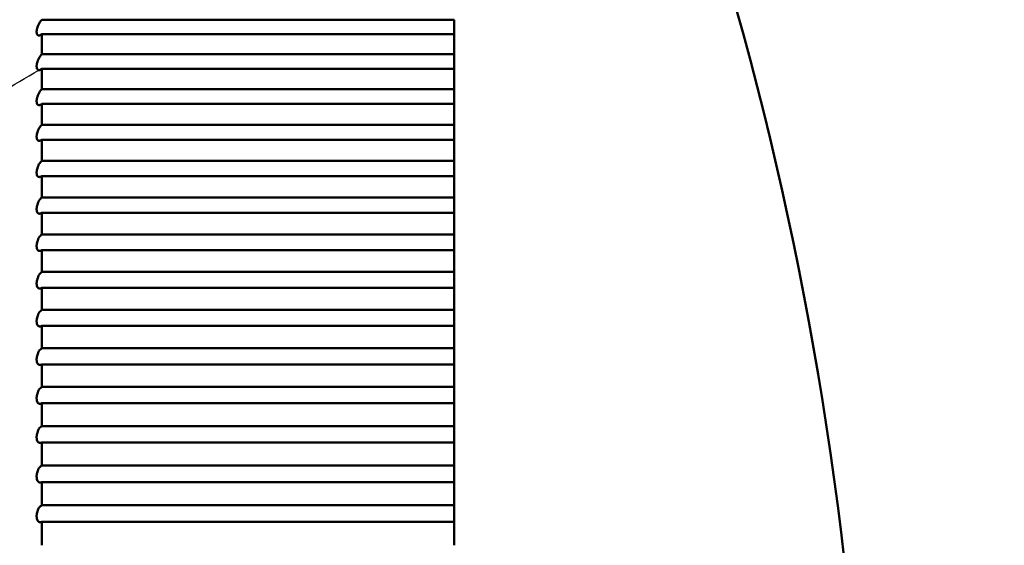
# Model space of a CAD drawing. Header units: millimetres. Extents: x 70 to 1011, y -602 to 1647.
# Tile 28 of 98: x 239.52 to 244.29, y 482.82 to 485.37. Entities that reach past the tile are written whole.
import ezdxf

# ---------------------------------------------------------------- set-up
doc = ezdxf.new("R2010")
doc.units = ezdxf.units.MM
doc.header["$LTSCALE"] = 0.75
doc.layers.add('Visible', color=7, linetype='Continuous', lineweight=50)
doc.layers.add('Visible Narrow', color=7, linetype='Continuous', lineweight=25)

msp = doc.modelspace()

# ---------------------------------------------------------------- linework, layer by layer
at = {"layer": 'Visible'}
for p, q in [((241.6236, 485.3696, -2.8658), (239.6236, 485.3696, -2.8658)), ((239.6236, 485.3001, -2.8184), (241.6236, 485.3001, -2.8184)), ((241.6236, 485.2027, -2.7537), (239.6236, 485.2027, -2.7537)), ((239.6236, 485.132, -2.7081), (241.6236, 485.132, -2.7081)), ((241.6236, 485.033, -2.6458), (239.6236, 485.033, -2.6458)), ((239.6236, 484.9612, -2.602), (241.6236, 484.9612, -2.602)), ((241.6236, 484.8607, -2.5423), (239.6236, 484.8607, -2.5423)), ((239.6236, 484.7878, -2.5002), (241.6236, 484.7878, -2.5002)), ((241.6236, 484.6858, -2.4431), (239.6236, 484.6858, -2.4431)), ((239.6236, 484.6119, -2.4029), (241.6236, 484.6119, -2.4029)), ((241.6236, 484.5085, -2.3483), (239.6236, 484.5085, -2.3483)), ((239.6236, 484.4336, -2.31), (241.6236, 484.4336, -2.31)), ((241.6236, 484.3288, -2.258), (239.6236, 484.3288, -2.258)), ((239.6236, 484.253, -2.2216), (241.6236, 484.253, -2.2216)), ((241.6236, 484.147, -2.1723), (239.6236, 484.147, -2.1723)), ((239.6236, 484.0703, -2.1377), (241.6236, 484.0703, -2.1377)), ((241.6236, 483.963, -2.0911), (239.6236, 483.963, -2.0911)), ((239.6236, 483.8855, -2.0585), (241.6236, 483.8855, -2.0585)), ((241.6236, 483.7771, -2.0146), (239.6236, 483.7771, -2.0146)), ((239.6236, 483.6988, -1.984), (241.6236, 483.6988, -1.984)), ((241.6236, 483.5893, -1.9428), (239.6236, 483.5893, -1.9428)), ((239.6236, 483.5102, -1.9142), (241.6236, 483.5102, -1.9142)), ((241.6236, 483.3998, -1.8757), (239.6236, 483.3998, -1.8757)), ((239.6236, 483.32, -1.8491), (241.6236, 483.32, -1.8491)), ((241.6236, 483.2086, -1.8134), (239.6236, 483.2086, -1.8134)), ((239.6236, 483.1282, -1.7888), (241.6236, 483.1282, -1.7888)), ((241.6236, 483.0159, -1.756), (239.6236, 483.0159, -1.756)), ((239.6236, 482.9349, -1.7334), (241.6236, 482.9349, -1.7334))]:
    msp.add_line(p, q, dxfattribs=at)
at = {"layer": 'Visible', "extrusion": (0, 0, -1)}
msp.add_arc((-226.6236, 480.8262, 9.4505), 17, 151.92751, 208.07249, dxfattribs=at)
at = {"layer": 'Visible', "extrusion": (-1, 0, 0)}
for centre, start, end in [((-480.8262, -9.4505, -241.6236), 124.00296, 124.60535), ((-480.8262, -9.4505, -239.6236), 123.16535, 124.00296), ((-480.8262, -9.4505, -241.6236), 123.16535, 124.00296), ((-480.8262, -9.4505, -241.6236), 122.56296, 123.16535), ((-480.8262, -9.4505, -239.6236), 121.72535, 122.56296), ((-480.8262, -9.4505, -241.6236), 121.72535, 122.56296), ((-480.8262, -9.4505, -241.6236), 121.12296, 121.72535), ((-480.8262, -9.4505, -239.6236), 120.28535, 121.12296), ((-480.8262, -9.4505, -241.6236), 120.28535, 121.12296), ((-480.8262, -9.4505, -241.6236), 119.68296, 120.28535), ((-480.8262, -9.4505, -239.6236), 118.84535, 119.68296), ((-480.8262, -9.4505, -241.6236), 118.84535, 119.68296), ((-480.8262, -9.4505, -241.6236), 118.24296, 118.84535), ((-480.8262, -9.4505, -239.6236), 117.40535, 118.24296), ((-480.8262, -9.4505, -241.6236), 117.40535, 118.24296), ((-480.8262, -9.4505, -241.6236), 116.80296, 117.40535), ((-480.8262, -9.4505, -239.6236), 115.96535, 116.80296), ((-480.8262, -9.4505, -241.6236), 115.96535, 116.80296), ((-480.8262, -9.4505, -241.6236), 115.36296, 115.96535), ((-480.8262, -9.4505, -239.6236), 114.52535, 115.36296), ((-480.8262, -9.4505, -241.6236), 114.52535, 115.36296), ((-480.8262, -9.4505, -241.6236), 113.92296, 114.52535), ((-480.8262, -9.4505, -239.6236), 113.08535, 113.92296), ((-480.8262, -9.4505, -241.6236), 113.08535, 113.92296), ((-480.8262, -9.4505, -241.6236), 112.48296, 113.08535), ((-480.8262, -9.4505, -239.6236), 111.64535, 112.48296), ((-480.8262, -9.4505, -241.6236), 111.64535, 112.48296), ((-480.8262, -9.4505, -241.6236), 111.04296, 111.64535), ((-480.8262, -9.4505, -239.6236), 110.20535, 111.04296), ((-480.8262, -9.4505, -241.6236), 110.20535, 111.04296), ((-480.8262, -9.4505, -241.6236), 109.60296, 110.20535), ((-480.8262, -9.4505, -239.6236), 108.76535, 109.60296), ((-480.8262, -9.4505, -241.6236), 108.76535, 109.60296), ((-480.8262, -9.4505, -241.6236), 108.16296, 108.76535), ((-480.8262, -9.4505, -239.6236), 107.32535, 108.16296), ((-480.8262, -9.4505, -241.6236), 107.32535, 108.16296), ((-480.8262, -9.4505, -241.6236), 106.72296, 107.32535), ((-480.8262, -9.4505, -239.6236), 105.88535, 106.72296), ((-480.8262, -9.4505, -241.6236), 105.88535, 106.72296), ((-480.8262, -9.4505, -241.6236), 105.28296, 105.88535), ((-480.8262, -9.4505, -239.6236), 104.44535, 105.28296), ((-480.8262, -9.4505, -241.6236), 104.44535, 105.28296)]:
    msp.add_arc(centre, 8, start, end, dxfattribs=at)
at = {"layer": 'Visible'}
msp.add_open_spline([(236.6236, 483.9782, -9.4505), (237.7096, 485.5377, -9.4505), (238.6545, 487.1915, -9.4505), (239.6236, 488.8262, -9.4505)], degree=3, dxfattribs=at)
for points, knots in [([(239.6236, 485.3001, -2.8184), (239.6212, 485.2978, -2.8217), (239.6188, 485.296, -2.8254), (239.614, 485.2935, -2.8335), (239.6116, 485.2928, -2.8379), (239.6073, 485.2929, -2.8468), (239.6053, 485.2936, -2.8512), (239.6024, 485.2963, -2.859), (239.6013, 485.2979, -2.8624), (239.5999, 485.3014, -2.8675), (239.5995, 485.3029, -2.8694), (239.5991, 485.3053, -2.872), (239.5989, 485.3062, -2.8728), (239.5988, 485.3076, -2.874), (239.5988, 485.3081, -2.8744), (239.5987, 485.309, -2.8752), (239.5987, 485.3094, -2.8755), (239.5987, 485.3102, -2.8761), (239.5987, 485.3106, -2.8764), (239.5987, 485.3114, -2.8769), (239.5987, 485.3118, -2.8772), (239.5987, 485.3128, -2.8778), (239.5987, 485.3134, -2.8782), (239.5988, 485.3146, -2.8789), (239.5988, 485.3152, -2.8792), (239.599, 485.317, -2.8801), (239.5991, 485.3182, -2.8806), (239.5996, 485.3218, -2.8821), (239.6001, 485.3244, -2.8828), (239.6017, 485.3308, -2.8841), (239.6029, 485.3347, -2.8842), (239.6061, 485.3431, -2.8835), (239.6081, 485.3476, -2.8824), (239.6124, 485.3555, -2.8789), (239.6147, 485.3589, -2.8768), (239.6191, 485.3649, -2.8717), (239.6214, 485.3675, -2.8689), (239.6236, 485.3696, -2.8658)], [-0.01432007, -0.01432007, -0.01432007, -0.01432007, -0.01291337, -0.01291337, -0.01140205, -0.01140205, -0.00994465, -0.00994465, -0.00876636, -0.00876636, -0.00803907, -0.00803907, -0.00768636, -0.00768636, -0.00747676, -0.00747676, -0.00732693, -0.00732693, -0.00717822, -0.00717822, -0.00703363, -0.00703363, -0.00683349, -0.00683349, -0.00661142, -0.00661142, -0.0062283, -0.0062283, -0.00541411, -0.00541411, -0.00420026, -0.00420026, -0.00270001, -0.00270001, -0.00130977, -0.00130977, 0, 0, 0, 0]), ([(239.6096, 485.1254, -2.7317), (239.6095, 485.1254, -2.7319), (239.6094, 485.1254, -2.7321), (239.6072, 485.1255, -2.7367), (239.6053, 485.1264, -2.7411), (239.6024, 485.1292, -2.7488), (239.6012, 485.131, -2.7522), (239.5999, 485.1346, -2.7572), (239.5995, 485.1361, -2.759), (239.5991, 485.1386, -2.7615), (239.5989, 485.1395, -2.7623), (239.5988, 485.1409, -2.7635), (239.5988, 485.1415, -2.7639), (239.5987, 485.1424, -2.7646), (239.5987, 485.1428, -2.7649), (239.5987, 485.1436, -2.7655), (239.5987, 485.144, -2.7658), (239.5987, 485.1448, -2.7663), (239.5987, 485.1452, -2.7665), (239.5987, 485.1462, -2.7671), (239.5987, 485.1468, -2.7674), (239.5988, 485.148, -2.7681), (239.5988, 485.1486, -2.7684), (239.599, 485.1504, -2.7693), (239.5991, 485.1516, -2.7698), (239.5996, 485.1552, -2.7711), (239.6001, 485.1577, -2.7718), (239.6016, 485.1641, -2.7729), (239.6028, 485.168, -2.773), (239.6059, 485.1764, -2.7721), (239.608, 485.1808, -2.7709), (239.6123, 485.1887, -2.7673), (239.6146, 485.1921, -2.7651), (239.6191, 485.1981, -2.7598), (239.6213, 485.2006, -2.7569), (239.6236, 485.2027, -2.7537)], [-0.01145841, -0.01145841, -0.01145841, -0.01145841, -0.01139195, -0.01139195, -0.00993651, -0.00993651, -0.0087599, -0.0087599, -0.00803544, -0.00803544, -0.00768418, -0.00768418, -0.00747549, -0.00747549, -0.00732634, -0.00732634, -0.00717831, -0.00717831, -0.00703578, -0.00703578, -0.00683758, -0.00683758, -0.00661794, -0.00661794, -0.00624003, -0.00624003, -0.00543954, -0.00543954, -0.00423183, -0.00423183, -0.00273905, -0.00273905, -0.0013274, -0.0013274, 0, 0, 0, 0]), ([(239.6236, 485.132, -2.7081), (239.6212, 485.1298, -2.7115), (239.6188, 485.1281, -2.7152), (239.6141, 485.1258, -2.7232), (239.6118, 485.1253, -2.7274), (239.6096, 485.1254, -2.7317)], [-0.014320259, -0.014320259, -0.014320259, -0.014320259, -0.012909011, -0.012909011, -0.011458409, -0.011458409, -0.011458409, -0.011458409]), ([(239.6236, 484.9612, -2.602), (239.6212, 484.9591, -2.6055), (239.6188, 484.9575, -2.6093), (239.6139, 484.9553, -2.6176), (239.6115, 484.9549, -2.6221), (239.6071, 484.9555, -2.631), (239.6052, 484.9565, -2.6354), (239.6023, 484.9595, -2.643), (239.6012, 484.9614, -2.6463), (239.5999, 484.9651, -2.6511), (239.5995, 484.9667, -2.6529), (239.599, 484.9692, -2.6553), (239.5989, 484.9701, -2.656), (239.5988, 484.9715, -2.6572), (239.5988, 484.9721, -2.6576), (239.5987, 484.973, -2.6583), (239.5987, 484.9735, -2.6586), (239.5987, 484.9743, -2.6591), (239.5987, 484.9747, -2.6594), (239.5987, 484.9755, -2.6599), (239.5987, 484.9759, -2.6601), (239.5987, 484.9769, -2.6607), (239.5987, 484.9775, -2.661), (239.5988, 484.9787, -2.6616), (239.5988, 484.9794, -2.6619), (239.599, 484.9812, -2.6627), (239.5991, 484.9823, -2.6632), (239.5996, 484.986, -2.6645), (239.6001, 484.9886, -2.6651), (239.6016, 484.995, -2.666), (239.6028, 484.9989, -2.666), (239.606, 485.0072, -2.6649), (239.608, 485.0116, -2.6636), (239.6123, 485.0194, -2.6598), (239.6146, 485.0228, -2.6574), (239.6191, 485.0286, -2.652), (239.6213, 485.031, -2.6491), (239.6236, 485.033, -2.6458)], [-0.01432019, -0.01432019, -0.01432019, -0.01432019, -0.01289734, -0.01289734, -0.01136561, -0.01136561, -0.00991523, -0.00991523, -0.00874285, -0.00874285, -0.00802717, -0.00802717, -0.00767943, -0.00767943, -0.00747248, -0.00747248, -0.00732432, -0.00732432, -0.0071783, -0.0071783, -0.00703508, -0.00703508, -0.00683696, -0.00683696, -0.00661717, -0.00661717, -0.0062382, -0.0062382, -0.00543332, -0.00543332, -0.00422422, -0.00422422, -0.00272969, -0.00272969, -0.00132317, -0.00132317, 0, 0, 0, 0]), ([(239.6236, 484.7878, -2.5002), (239.6212, 484.7858, -2.5038), (239.6188, 484.7843, -2.5076), (239.6139, 484.7823, -2.5159), (239.6115, 484.782, -2.5204), (239.6072, 484.7828, -2.5293), (239.6052, 484.7839, -2.5337), (239.6023, 484.7871, -2.5412), (239.6012, 484.7891, -2.5444), (239.5999, 484.7929, -2.5492), (239.5995, 484.7945, -2.551), (239.5991, 484.7971, -2.5533), (239.5989, 484.798, -2.554), (239.5988, 484.7995, -2.5551), (239.5988, 484.8001, -2.5555), (239.5987, 484.801, -2.5562), (239.5987, 484.8015, -2.5565), (239.5987, 484.8023, -2.557), (239.5987, 484.8027, -2.5573), (239.5987, 484.8035, -2.5577), (239.5987, 484.8039, -2.558), (239.5987, 484.8049, -2.5585), (239.5987, 484.8055, -2.5588), (239.5988, 484.8068, -2.5594), (239.5988, 484.8074, -2.5597), (239.599, 484.8093, -2.5605), (239.5991, 484.8104, -2.5609), (239.5996, 484.8141, -2.5621), (239.6001, 484.8167, -2.5626), (239.6016, 484.8231, -2.5634), (239.6028, 484.827, -2.5633), (239.6059, 484.8353, -2.562), (239.6079, 484.8396, -2.5606), (239.6123, 484.8473, -2.5566), (239.6145, 484.8507, -2.5541), (239.6191, 484.8564, -2.5486), (239.6213, 484.8588, -2.5456), (239.6236, 484.8607, -2.5423)], [-0.01432028, -0.01432028, -0.01432028, -0.01432028, -0.01290095, -0.01290095, -0.01137367, -0.01137367, -0.00992177, -0.00992177, -0.00874817, -0.00874817, -0.0080288, -0.0080288, -0.00768013, -0.00768013, -0.00747306, -0.00747306, -0.00732512, -0.00732512, -0.00717833, -0.00717833, -0.00703572, -0.00703572, -0.0068385, -0.0068385, -0.00661974, -0.00661974, -0.0062426, -0.0062426, -0.00544186, -0.00544186, -0.00423487, -0.00423487, -0.00274288, -0.00274288, -0.00132911, -0.00132911, 0, 0, 0, 0]), ([(239.6236, 484.6119, -2.4029), (239.6212, 484.61, -2.4065), (239.6188, 484.6085, -2.4103), (239.6139, 484.6068, -2.4187), (239.6115, 484.6066, -2.4233), (239.6071, 484.6076, -2.4321), (239.6052, 484.6088, -2.4364), (239.6023, 484.6123, -2.4439), (239.6012, 484.6143, -2.4471), (239.5999, 484.6183, -2.4518), (239.5995, 484.6199, -2.4534), (239.599, 484.6226, -2.4557), (239.5989, 484.6235, -2.4564), (239.5988, 484.625, -2.4575), (239.5988, 484.6256, -2.4579), (239.5987, 484.6265, -2.4585), (239.5987, 484.627, -2.4588), (239.5987, 484.6278, -2.4593), (239.5987, 484.6282, -2.4595), (239.5987, 484.6291, -2.46), (239.5987, 484.6295, -2.4602), (239.5987, 484.6305, -2.4607), (239.5987, 484.6311, -2.461), (239.5988, 484.6323, -2.4615), (239.5988, 484.633, -2.4618), (239.599, 484.6348, -2.4625), (239.5991, 484.636, -2.4629), (239.5996, 484.6397, -2.464), (239.6001, 484.6423, -2.4645), (239.6016, 484.6487, -2.4651), (239.6027, 484.6526, -2.4649), (239.6059, 484.6608, -2.4635), (239.6079, 484.6651, -2.4619), (239.6122, 484.6727, -2.4578), (239.6145, 484.6761, -2.4552), (239.6191, 484.6817, -2.4495), (239.6213, 484.684, -2.4464), (239.6236, 484.6858, -2.4431)], [-0.01432034, -0.01432034, -0.01432034, -0.01432034, -0.01289744, -0.01289744, -0.01136564, -0.01136564, -0.00991531, -0.00991531, -0.00874303, -0.00874303, -0.0080259, -0.0080259, -0.00767838, -0.00767838, -0.00747202, -0.00747202, -0.00732462, -0.00732462, -0.00717836, -0.00717836, -0.00703631, -0.00703631, -0.00683992, -0.00683992, -0.00662209, -0.00662209, -0.00624664, -0.00624664, -0.00544971, -0.00544971, -0.00424465, -0.00424465, -0.00275499, -0.00275499, -0.00133456, -0.00133456, 0, 0, 0, 0]), ([(239.6236, 484.4336, -2.31), (239.6212, 484.4317, -2.3136), (239.6187, 484.4304, -2.3175), (239.6139, 484.4289, -2.326), (239.6114, 484.4288, -2.3305), (239.6071, 484.4301, -2.3394), (239.6052, 484.4314, -2.3437), (239.6023, 484.435, -2.351), (239.6012, 484.4371, -2.3541), (239.5999, 484.4412, -2.3587), (239.5995, 484.4429, -2.3603), (239.599, 484.4456, -2.3625), (239.5989, 484.4466, -2.3632), (239.5988, 484.4481, -2.3642), (239.5988, 484.4486, -2.3646), (239.5987, 484.4496, -2.3652), (239.5987, 484.4501, -2.3655), (239.5987, 484.4509, -2.3659), (239.5987, 484.4513, -2.3662), (239.5987, 484.4522, -2.3666), (239.5987, 484.4526, -2.3668), (239.5987, 484.4536, -2.3673), (239.5987, 484.4542, -2.3676), (239.5988, 484.4555, -2.3681), (239.5988, 484.4561, -2.3684), (239.599, 484.458, -2.369), (239.5991, 484.4592, -2.3694), (239.5996, 484.4629, -2.3704), (239.6, 484.4654, -2.3708), (239.6015, 484.4719, -2.3713), (239.6027, 484.4757, -2.371), (239.6058, 484.484, -2.3693), (239.6079, 484.4882, -2.3677), (239.6122, 484.4957, -2.3634), (239.6145, 484.499, -2.3607), (239.619, 484.5045, -2.3549), (239.6213, 484.5067, -2.3517), (239.6236, 484.5085, -2.3483)], [-0.0143204, -0.0143204, -0.0143204, -0.0143204, -0.01289425, -0.01289425, -0.01135832, -0.01135832, -0.00990941, -0.00990941, -0.00873834, -0.00873834, -0.00802325, -0.00802325, -0.00767677, -0.00767677, -0.00747107, -0.00747107, -0.00732415, -0.00732415, -0.0071784, -0.0071784, -0.00703686, -0.00703686, -0.00684121, -0.00684121, -0.00662424, -0.00662424, -0.00625033, -0.00625033, -0.00545687, -0.00545687, -0.00425358, -0.00425358, -0.00276605, -0.00276605, -0.00133954, -0.00133954, 0, 0, 0, 0]), ([(239.6236, 484.253, -2.2216), (239.6212, 484.2513, -2.2253), (239.6187, 484.25, -2.2292), (239.6139, 484.2487, -2.2377), (239.6114, 484.2487, -2.2423), (239.6071, 484.2503, -2.2511), (239.6052, 484.2517, -2.2554), (239.6023, 484.2555, -2.2626), (239.6012, 484.2577, -2.2657), (239.5999, 484.2619, -2.2701), (239.5995, 484.2636, -2.2717), (239.599, 484.2664, -2.2738), (239.5989, 484.2673, -2.2745), (239.5988, 484.2689, -2.2755), (239.5988, 484.2694, -2.2758), (239.5987, 484.2704, -2.2764), (239.5987, 484.2709, -2.2766), (239.5987, 484.2717, -2.2771), (239.5987, 484.2722, -2.2773), (239.5987, 484.273, -2.2777), (239.5987, 484.2734, -2.2779), (239.5987, 484.2745, -2.2784), (239.5987, 484.2751, -2.2786), (239.5988, 484.2763, -2.2791), (239.5988, 484.277, -2.2794), (239.599, 484.2789, -2.28), (239.5991, 484.28, -2.2803), (239.5996, 484.2838, -2.2812), (239.6, 484.2863, -2.2816), (239.6015, 484.2928, -2.2819), (239.6027, 484.2966, -2.2815), (239.6058, 484.3048, -2.2797), (239.6078, 484.309, -2.2779), (239.6121, 484.3164, -2.2734), (239.6144, 484.3197, -2.2707), (239.619, 484.325, -2.2647), (239.6213, 484.3272, -2.2615), (239.6236, 484.3288, -2.258)], [-0.01432046, -0.01432046, -0.01432046, -0.01432046, -0.01289136, -0.01289136, -0.01135169, -0.01135169, -0.00990407, -0.00990407, -0.0087341, -0.0087341, -0.00802086, -0.00802086, -0.00767532, -0.00767532, -0.00747021, -0.00747021, -0.00732374, -0.00732374, -0.00717842, -0.00717842, -0.00703735, -0.00703735, -0.00684238, -0.00684238, -0.00662619, -0.00662619, -0.00625367, -0.00625367, -0.00546335, -0.00546335, -0.00426167, -0.00426167, -0.00277607, -0.00277607, -0.00134403, -0.00134403, 0, 0, 0, 0]), ([(239.6236, 484.0703, -2.1377), (239.6212, 484.0686, -2.1415), (239.6187, 484.0675, -2.1455), (239.6138, 484.0664, -2.154), (239.6114, 484.0665, -2.1586), (239.6071, 484.0683, -2.1674), (239.6051, 484.0698, -2.1716), (239.6023, 484.0738, -2.1787), (239.6012, 484.0761, -2.1817), (239.5999, 484.0804, -2.1861), (239.5995, 484.0821, -2.1876), (239.599, 484.085, -2.1897), (239.5989, 484.0859, -2.1903), (239.5988, 484.0875, -2.1912), (239.5988, 484.0881, -2.1916), (239.5987, 484.0891, -2.1921), (239.5987, 484.0895, -2.1923), (239.5987, 484.0904, -2.1928), (239.5987, 484.0908, -2.193), (239.5987, 484.0917, -2.1934), (239.5987, 484.0921, -2.1936), (239.5987, 484.0931, -2.194), (239.5987, 484.0937, -2.1942), (239.5988, 484.095, -2.1947), (239.5988, 484.0957, -2.1949), (239.599, 484.0976, -2.1955), (239.5991, 484.0987, -2.1958), (239.5996, 484.1025, -2.1966), (239.6, 484.105, -2.1969), (239.6015, 484.1115, -2.197), (239.6027, 484.1153, -2.1966), (239.6058, 484.1234, -2.1946), (239.6078, 484.1276, -2.1927), (239.6121, 484.1349, -2.188), (239.6144, 484.1381, -2.1852), (239.619, 484.1433, -2.1791), (239.6213, 484.1454, -2.1758), (239.6236, 484.147, -2.1723)], [-0.01432051, -0.01432051, -0.01432051, -0.01432051, -0.01288878, -0.01288878, -0.01134574, -0.01134574, -0.00989927, -0.00989927, -0.00873029, -0.00873029, -0.00801871, -0.00801871, -0.00767402, -0.00767402, -0.00746944, -0.00746944, -0.00732336, -0.00732336, -0.00717845, -0.00717845, -0.00703779, -0.00703779, -0.00684344, -0.00684344, -0.00662794, -0.00662794, -0.00625667, -0.00625667, -0.00546916, -0.00546916, -0.00426893, -0.00426893, -0.00278506, -0.00278506, -0.00134807, -0.00134807, 0, 0, 0, 0]), ([(239.6236, 483.8855, -2.0585), (239.6212, 483.8839, -2.0623), (239.6187, 483.8829, -2.0664), (239.6138, 483.882, -2.0749), (239.6114, 483.8823, -2.0795), (239.607, 483.8843, -2.0883), (239.6051, 483.8859, -2.0924), (239.6022, 483.8901, -2.0995), (239.6012, 483.8924, -2.1024), (239.5998, 483.8968, -2.1066), (239.5995, 483.8986, -2.1081), (239.599, 483.9015, -2.1101), (239.5989, 483.9024, -2.1107), (239.5988, 483.904, -2.1116), (239.5988, 483.9046, -2.1119), (239.5987, 483.9057, -2.1124), (239.5987, 483.9061, -2.1126), (239.5987, 483.907, -2.113), (239.5987, 483.9074, -2.1132), (239.5987, 483.9083, -2.1136), (239.5987, 483.9087, -2.1138), (239.5987, 483.9097, -2.1142), (239.5987, 483.9103, -2.1144), (239.5988, 483.9116, -2.1148), (239.5988, 483.9123, -2.115), (239.599, 483.9142, -2.1156), (239.5991, 483.9154, -2.1158), (239.5996, 483.9191, -2.1165), (239.6, 483.9217, -2.1168), (239.6015, 483.9281, -2.1168), (239.6027, 483.9319, -2.1162), (239.6057, 483.94, -2.114), (239.6078, 483.9441, -2.1121), (239.6121, 483.9513, -2.1072), (239.6144, 483.9544, -2.1043), (239.619, 483.9595, -2.098), (239.6213, 483.9615, -2.0947), (239.6236, 483.963, -2.0911)], [-0.01432056, -0.01432056, -0.01432056, -0.01432056, -0.01288649, -0.01288649, -0.01134047, -0.01134047, -0.00989503, -0.00989503, -0.00872692, -0.00872692, -0.0080168, -0.0080168, -0.00767287, -0.00767287, -0.00746876, -0.00746876, -0.00732303, -0.00732303, -0.00717848, -0.00717848, -0.00703818, -0.00703818, -0.00684437, -0.00684437, -0.00662949, -0.00662949, -0.00625933, -0.00625933, -0.00547432, -0.00547432, -0.00427536, -0.00427536, -0.00279303, -0.00279303, -0.00135164, -0.00135164, 0, 0, 0, 0]), ([(239.6236, 483.6988, -1.984), (239.6212, 483.6973, -1.9878), (239.6187, 483.6963, -1.9919), (239.6138, 483.6957, -2.0005), (239.6113, 483.6961, -2.0051), (239.607, 483.6983, -2.0138), (239.6051, 483.7, -2.0179), (239.6022, 483.7044, -2.0248), (239.6011, 483.7068, -2.0277), (239.5998, 483.7113, -2.0318), (239.5995, 483.7131, -2.0332), (239.599, 483.7161, -2.0351), (239.5989, 483.717, -2.0357), (239.5988, 483.7186, -2.0365), (239.5988, 483.7192, -2.0368), (239.5987, 483.7203, -2.0373), (239.5987, 483.7207, -2.0375), (239.5987, 483.7216, -2.0379), (239.5987, 483.722, -2.0381), (239.5987, 483.7229, -2.0385), (239.5987, 483.7234, -2.0386), (239.5987, 483.7244, -2.039), (239.5987, 483.725, -2.0392), (239.5988, 483.7263, -2.0396), (239.5988, 483.727, -2.0398), (239.599, 483.7289, -2.0403), (239.5991, 483.7301, -2.0405), (239.5996, 483.7338, -2.0411), (239.6, 483.7364, -2.0413), (239.6015, 483.7428, -2.0411), (239.6026, 483.7466, -2.0405), (239.6057, 483.7546, -2.0381), (239.6077, 483.7586, -2.0361), (239.6121, 483.7658, -2.031), (239.6144, 483.7688, -2.0281), (239.619, 483.7737, -2.0216), (239.6213, 483.7757, -2.0182), (239.6236, 483.7771, -2.0146)], [-0.01432061, -0.01432061, -0.01432061, -0.01432061, -0.01288449, -0.01288449, -0.01133587, -0.01133587, -0.00989132, -0.00989132, -0.00872397, -0.00872397, -0.00801514, -0.00801514, -0.00767187, -0.00767187, -0.00746816, -0.00746816, -0.00732274, -0.00732274, -0.0071785, -0.0071785, -0.00703853, -0.00703853, -0.00684519, -0.00684519, -0.00663084, -0.00663084, -0.00626165, -0.00626165, -0.00547883, -0.00547883, -0.00428099, -0.00428099, -0.00279999, -0.00279999, -0.00135476, -0.00135476, 0, 0, 0, 0]), ([(239.6236, 483.5102, -1.9142), (239.6212, 483.5088, -1.918), (239.6187, 483.508, -1.9221), (239.6138, 483.5076, -1.9308), (239.6113, 483.5081, -1.9353), (239.607, 483.5105, -1.944), (239.6051, 483.5123, -1.948), (239.6022, 483.5169, -1.9548), (239.6011, 483.5194, -1.9577), (239.5998, 483.524, -1.9616), (239.5995, 483.5259, -1.963), (239.599, 483.5288, -1.9648), (239.5989, 483.5298, -1.9654), (239.5988, 483.5314, -1.9662), (239.5988, 483.532, -1.9665), (239.5987, 483.5331, -1.967), (239.5987, 483.5335, -1.9671), (239.5987, 483.5344, -1.9675), (239.5987, 483.5349, -1.9677), (239.5987, 483.5357, -1.968), (239.5987, 483.5362, -1.9682), (239.5987, 483.5372, -1.9685), (239.5987, 483.5378, -1.9687), (239.5988, 483.5391, -1.9691), (239.5988, 483.5398, -1.9692), (239.599, 483.5417, -1.9697), (239.5991, 483.5429, -1.9699), (239.5995, 483.5467, -1.9704), (239.6, 483.5492, -1.9705), (239.6015, 483.5556, -1.9702), (239.6026, 483.5594, -1.9695), (239.6057, 483.5673, -1.9669), (239.6077, 483.5713, -1.9648), (239.612, 483.5783, -1.9595), (239.6143, 483.5813, -1.9565), (239.619, 483.5861, -1.9499), (239.6213, 483.588, -1.9464), (239.6236, 483.5893, -1.9428)], [-0.01432064, -0.01432064, -0.01432064, -0.01432064, -0.01288278, -0.01288278, -0.01133194, -0.01133194, -0.00988815, -0.00988815, -0.00872145, -0.00872145, -0.00801372, -0.00801372, -0.00767101, -0.00767101, -0.00746765, -0.00746765, -0.0073225, -0.0073225, -0.00717852, -0.00717852, -0.00703882, -0.00703882, -0.00684589, -0.00684589, -0.006632, -0.006632, -0.00626364, -0.00626364, -0.00548269, -0.00548269, -0.00428581, -0.00428581, -0.00280596, -0.00280596, -0.00135744, -0.00135744, 0, 0, 0, 0]), ([(239.6236, 483.32, -1.8491), (239.6212, 483.3187, -1.853), (239.6187, 483.318, -1.8571), (239.6138, 483.3178, -1.8658), (239.6113, 483.3184, -1.8703), (239.607, 483.321, -1.8789), (239.6051, 483.323, -1.8829), (239.6022, 483.3277, -1.8896), (239.6011, 483.3302, -1.8924), (239.5998, 483.3349, -1.8962), (239.5994, 483.3369, -1.8976), (239.599, 483.3398, -1.8993), (239.5989, 483.3408, -1.8998), (239.5988, 483.3425, -1.9006), (239.5988, 483.3431, -1.9009), (239.5987, 483.3442, -1.9013), (239.5987, 483.3446, -1.9015), (239.5987, 483.3455, -1.9018), (239.5987, 483.346, -1.902), (239.5987, 483.3468, -1.9023), (239.5987, 483.3473, -1.9024), (239.5987, 483.3483, -1.9027), (239.5987, 483.349, -1.9029), (239.5988, 483.3503, -1.9032), (239.5988, 483.351, -1.9034), (239.5989, 483.3528, -1.9038), (239.5991, 483.3541, -1.904), (239.5995, 483.3578, -1.9044), (239.6, 483.3604, -1.9044), (239.6015, 483.3667, -1.904), (239.6026, 483.3705, -1.9032), (239.6057, 483.3784, -1.9004), (239.6077, 483.3823, -1.8982), (239.612, 483.3892, -1.8928), (239.6143, 483.3921, -1.8896), (239.619, 483.3968, -1.8829), (239.6213, 483.3985, -1.8794), (239.6236, 483.3998, -1.8757)], [-0.01432068, -0.01432068, -0.01432068, -0.01432068, -0.01288136, -0.01288136, -0.01132866, -0.01132866, -0.00988551, -0.00988551, -0.00871936, -0.00871936, -0.00801254, -0.00801254, -0.00767029, -0.00767029, -0.00746723, -0.00746723, -0.00732229, -0.00732229, -0.00717853, -0.00717853, -0.00703907, -0.00703907, -0.00684648, -0.00684648, -0.00663297, -0.00663297, -0.00626531, -0.00626531, -0.00548591, -0.00548591, -0.00428983, -0.00428983, -0.00281094, -0.00281094, -0.00135966, -0.00135966, 0, 0, 0, 0]), ([(239.6236, 483.1282, -1.7888), (239.6211, 483.127, -1.7928), (239.6187, 483.1263, -1.7969), (239.6138, 483.1264, -1.8056), (239.6113, 483.1271, -1.8101), (239.607, 483.13, -1.8186), (239.6051, 483.132, -1.8226), (239.6022, 483.1369, -1.8291), (239.6011, 483.1395, -1.8318), (239.5998, 483.1443, -1.8356), (239.5994, 483.1463, -1.8368), (239.599, 483.1493, -1.8385), (239.5989, 483.1503, -1.839), (239.5988, 483.152, -1.8397), (239.5988, 483.1526, -1.84), (239.5987, 483.1537, -1.8404), (239.5987, 483.1541, -1.8406), (239.5987, 483.155, -1.8409), (239.5987, 483.1555, -1.841), (239.5987, 483.1564, -1.8413), (239.5987, 483.1568, -1.8414), (239.5987, 483.1579, -1.8417), (239.5987, 483.1585, -1.8419), (239.5988, 483.1598, -1.8422), (239.5988, 483.1605, -1.8423), (239.5989, 483.1624, -1.8427), (239.5991, 483.1636, -1.8428), (239.5995, 483.1674, -1.8431), (239.6, 483.1699, -1.8431), (239.6015, 483.1763, -1.8425), (239.6026, 483.18, -1.8416), (239.6057, 483.1878, -1.8386), (239.6077, 483.1917, -1.8363), (239.612, 483.1984, -1.8308), (239.6143, 483.2013, -1.8276), (239.619, 483.2058, -1.8207), (239.6213, 483.2074, -1.8172), (239.6236, 483.2086, -1.8134)], [-0.0143207, -0.0143207, -0.0143207, -0.0143207, -0.01288022, -0.01288022, -0.01132603, -0.01132603, -0.00988339, -0.00988339, -0.00871768, -0.00871768, -0.00801159, -0.00801159, -0.00766972, -0.00766972, -0.00746689, -0.00746689, -0.00732213, -0.00732213, -0.00717855, -0.00717855, -0.00703927, -0.00703927, -0.00684694, -0.00684694, -0.00663375, -0.00663375, -0.00626664, -0.00626664, -0.0054885, -0.0054885, -0.00429306, -0.00429306, -0.00281494, -0.00281494, -0.00136145, -0.00136145, 0, 0, 0, 0]), ([(239.6236, 482.9349, -1.7334), (239.6211, 482.9338, -1.7374), (239.6187, 482.9333, -1.7415), (239.6138, 482.9335, -1.7502), (239.6113, 482.9344, -1.7547), (239.607, 482.9375, -1.7632), (239.6051, 482.9396, -1.7671), (239.6022, 482.9447, -1.7735), (239.6011, 482.9474, -1.7761), (239.5998, 482.9522, -1.7797), (239.5994, 482.9542, -1.781), (239.599, 482.9573, -1.7825), (239.5989, 482.9583, -1.783), (239.5988, 482.96, -1.7837), (239.5988, 482.9606, -1.7839), (239.5987, 482.9617, -1.7843), (239.5987, 482.9621, -1.7845), (239.5987, 482.9631, -1.7848), (239.5987, 482.9635, -1.7849), (239.5987, 482.9644, -1.7852), (239.5987, 482.9649, -1.7853), (239.5987, 482.9659, -1.7855), (239.5987, 482.9665, -1.7857), (239.5988, 482.9679, -1.786), (239.5988, 482.9686, -1.7861), (239.5989, 482.9705, -1.7864), (239.5991, 482.9717, -1.7865), (239.5995, 482.9754, -1.7867), (239.6, 482.978, -1.7866), (239.6014, 482.9843, -1.7859), (239.6026, 482.988, -1.7849), (239.6057, 482.9957, -1.7817), (239.6077, 482.9996, -1.7793), (239.612, 483.0062, -1.7736), (239.6143, 483.009, -1.7703), (239.619, 483.0133, -1.7634), (239.6213, 483.0149, -1.7597), (239.6236, 483.0159, -1.756)], [-0.01432072, -0.01432072, -0.01432072, -0.01432072, -0.01287937, -0.01287937, -0.01132406, -0.01132406, -0.0098818, -0.0098818, -0.00871642, -0.00871642, -0.00801088, -0.00801088, -0.00766929, -0.00766929, -0.00746663, -0.00746663, -0.007322, -0.007322, -0.00717856, -0.00717856, -0.00703941, -0.00703941, -0.0068473, -0.0068473, -0.00663434, -0.00663434, -0.00626764, -0.00626764, -0.00549045, -0.00549045, -0.0042955, -0.0042955, -0.00281796, -0.00281796, -0.0013628, -0.0013628, 0, 0, 0, 0])]:
    msp.add_open_spline(points, degree=3, knots=knots, dxfattribs=at)
at = {"layer": 'Visible Narrow'}
msp.add_open_spline([(236.6236, 483.3679, -7.5864), (239.6096, 485.1254, -2.7317)], degree=1, dxfattribs=at)

doc.saveas('drawing.dxf')
